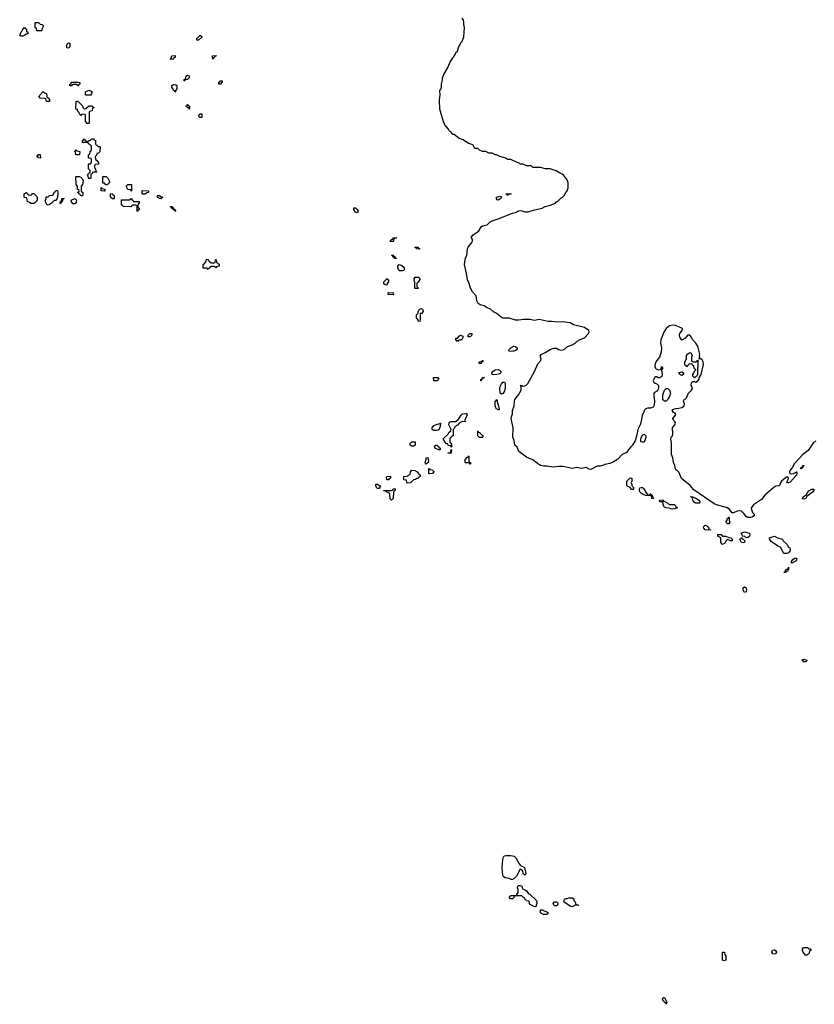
# Model space of a CAD drawing. Header units: inches. Extents: x 2397558 to 2568646, y 256209 to 449595.
# Tile 81 of 85: x 2542049 to 2552178, y 373106 to 385650. Entities that reach past the tile are written whole.
import ezdxf

# ---------------------------------------------------------------- set-up
doc = ezdxf.new("R2010")
doc.units = ezdxf.units.IN
doc.header["$MEASUREMENT"] = 0
for name, color, linetype in [('C5347', 7, 'Continuous'), ('C5348', 7, 'Continuous'), ('C5357', 7, 'Continuous'), ('C5358', 7, 'Continuous')]:
    doc.layers.add(name, color=color, linetype=linetype)

msp = doc.modelspace()

# ---------------------------------------------------------------- linework, layer by layer
at = {"layer": 'C5347', "color": 6}
for points in [[(2547244, 380000), (2547230, 379986), (2547223, 380000)], [(2547794, 380000), (2547794, 379990), (2547790, 379988), (2547783, 380000)], [(2549580, 380000), (2549570, 379996), (2549510, 379985), (2549490, 379974), (2549450, 379962), (2549410, 379960), (2549330, 379918), (2549310, 379923), (2549270, 379943), (2549210, 379934), (2549150, 379946), (2549090, 379934), (2548976, 379956), (2548923, 379957), (2548850, 379951), (2548770, 379963), (2548730, 379963), (2548690, 379972), (2548650, 379996), (2548644, 380000)], [(2550000, 379602), (2549974, 379614), (2549954, 379634), (2549948, 379650), (2549948, 379670), (2549955, 379685), (2549970, 379692), (2549990, 379691), (2550000, 379677)]]:
    msp.add_lwpolyline(points, dxfattribs=at)
for points in [[(2546750, 379786), (2546728, 379788), (2546726, 379830), (2546770, 379834), (2546774, 379830), (2546774, 379810), (2546758, 379802)], [(2546990, 379746), (2546986, 379750), (2546982, 379782), (2546947, 379787), (2546946, 379830), (2546990, 379834), (2547002, 379838), (2547006, 379850), (2547026, 379854), (2547029, 379890), (2547049, 379910), (2547087, 379907), (2547114, 379890), (2547134, 379870), (2547138, 379858), (2547154, 379850), (2547154, 379830), (2547138, 379822), (2547130, 379806), (2547110, 379806), (2547094, 379790), (2547070, 379788), (2547030, 379748)], [(2547270, 379866), (2547266, 379870), (2547266, 379930), (2547270, 379934), (2547278, 379918), (2547310, 379914), (2547318, 379898), (2547330, 379894), (2547330, 379886), (2547318, 379882), (2547310, 379868)], [(2546610, 379678), (2546598, 379690), (2546588, 379710), (2546589, 379731), (2546610, 379732), (2546630, 379714), (2546652, 379712), (2546642, 379698), (2546642, 379690), (2546630, 379678)], [(2549850, 379666), (2549829, 379689), (2549788, 379710), (2549788, 379772), (2549830, 379812), (2549851, 379810), (2549851, 379769), (2549842, 379750), (2549851, 379729), (2549852, 379710), (2549872, 379690), (2549874, 379670), (2549870, 379666)], [(2546790, 379528), (2546770, 379546), (2546766, 379610), (2546748, 379628), (2546726, 379630), (2546722, 379642), (2546690, 379646), (2546688, 379650), (2546790, 379654), (2546802, 379658), (2546810, 379674), (2546834, 379674), (2546834, 379650), (2546818, 379642), (2546814, 379630), (2546812, 379552)], [(2548491, 374750), (2548468, 374770), (2548462, 374802), (2548455, 374815), (2548430, 374829), (2548383, 374737), (2548350, 374705), (2548330, 374695), (2548316, 374696), (2548289, 374710), (2548238, 374718), (2548218, 374730), (2548207, 374747), (2548200, 374850), (2548206, 374950), (2548217, 374983), (2548230, 374997), (2548250, 375002), (2548310, 375000), (2548353, 374993), (2548375, 374970), (2548414, 374894), (2548434, 374874), (2548483, 374850), (2548500, 374770)], [(2548630, 374346), (2548606, 374350), (2548556, 374376), (2548548, 374390), (2548542, 374422), (2548510, 374426), (2548502, 374442), (2548490, 374446), (2548482, 374462), (2548470, 374466), (2548450, 374486), (2548370, 374486), (2548358, 374482), (2548354, 374470), (2548329, 374449), (2548306, 374450), (2548289, 374470), (2548310, 374491), (2548386, 374494), (2548386, 374506), (2548402, 374530), (2548402, 374570), (2548395, 374590), (2548399, 374610), (2548410, 374619), (2548430, 374621), (2548450, 374610), (2548458, 374578), (2548490, 374566), (2548510, 374551), (2548535, 374515), (2548551, 374510), (2548634, 374434), (2548641, 374410), (2548641, 374390), (2548632, 374370)], [(2549174, 374366), (2549130, 374368), (2549090, 374349), (2549070, 374354), (2548986, 374410), (2548988, 374430), (2548996, 374444), (2549010, 374452), (2549030, 374452), (2549050, 374462), (2549090, 374462), (2549111, 374451), (2549114, 374430), (2549132, 374410), (2549138, 374378), (2549170, 374374)], [(2548870, 374362), (2548858, 374370), (2548849, 374390), (2548866, 374410), (2548891, 374411), (2548912, 374390), (2548902, 374370), (2548890, 374362)], [(2548770, 374250), (2548728, 374250), (2548689, 374270), (2548686, 374310), (2548710, 374310), (2548736, 374296), (2548770, 374285), (2548792, 374270)]]:
    msp.add_lwpolyline(points, close=True, dxfattribs=at)
at = {"layer": 'C5348', "color": 6}
for points in [[(2542330, 385506), (2542267, 385507), (2542262, 385542), (2542248, 385548), (2542247, 385613), (2542290, 385614), (2542310, 385594), (2542334, 385590), (2542350, 385574), (2542352, 385570), (2542332, 385530)], [(2542070, 385442), (2542049, 385450), (2542070, 385494), (2542087, 385513), (2542090, 385534), (2542102, 385538), (2542110, 385552), (2542118, 385538), (2542134, 385530), (2542138, 385498), (2542154, 385490), (2542154, 385470), (2542133, 385467), (2542110, 385449), (2542090, 385442)], [(2542670, 385286), (2542649, 385290), (2542650, 385334), (2542670, 385354), (2542690, 385352), (2542690, 385306)], [(2544308, 385388), (2544308, 385410), (2544351, 385451), (2544370, 385434), (2544370, 385426), (2544330, 385389)], [(2543970, 385146), (2543966, 385150), (2543982, 385158), (2543989, 385191), (2544030, 385192), (2544032, 385170), (2544014, 385166), (2544010, 385149)], [(2544510, 385149), (2544506, 385170), (2544509, 385191), (2544553, 385193), (2544550, 385186), (2544538, 385182), (2544530, 385166), (2544518, 385162)], [(2542790, 384808), (2542782, 384822), (2542770, 384826), (2542730, 384826), (2542718, 384822), (2542710, 384808), (2542690, 384806), (2542688, 384830), (2542706, 384834), (2542706, 384846), (2542713, 384853), (2542790, 384854), (2542814, 384850), (2542814, 384830), (2542798, 384822)], [(2544150, 384868), (2544146, 384870), (2544146, 384890), (2544162, 384898), (2544170, 384932), (2544190, 384942), (2544210, 384934), (2544210, 384908), (2544190, 384889), (2544172, 384888), (2544158, 384882)], [(2544610, 384828), (2544589, 384829), (2544588, 384852), (2544602, 384858), (2544610, 384872), (2544630, 384872), (2544632, 384848), (2544618, 384842)], [(2542390, 384606), (2542382, 384642), (2542367, 384647), (2542309, 384649), (2542302, 384662), (2542288, 384670), (2542302, 384678), (2542306, 384690), (2542346, 384730), (2542354, 384730), (2542372, 384712), (2542391, 384710), (2542393, 384673), (2542398, 384658), (2542410, 384654), (2542430, 384634), (2542430, 384608)], [(2542888, 384688), (2542886, 384730), (2542930, 384752), (2542960, 384740), (2542971, 384730), (2542965, 384710), (2542950, 384689)], [(2544030, 384726), (2544022, 384742), (2544010, 384746), (2544005, 384765), (2543989, 384790), (2543989, 384811), (2544010, 384825), (2544040, 384820), (2544054, 384810), (2544052, 384770), (2544034, 384750), (2544034, 384730)], [(2542870, 384514), (2542902, 384518), (2542906, 384530), (2542922, 384538), (2542930, 384552), (2542972, 384552), (2542978, 384538), (2542994, 384534), (2542993, 384527), (2542978, 384522), (2542973, 384487), (2542938, 384482), (2542934, 384470), (2542934, 384330), (2542930, 384326), (2542910, 384326), (2542902, 384342), (2542888, 384350), (2542886, 384430), (2542882, 384442), (2542850, 384446), (2542838, 384442), (2542834, 384430), (2542827, 384427), (2542822, 384442), (2542810, 384446), (2542809, 384469), (2542788, 384490), (2542786, 384506), (2542766, 384510), (2542770, 384612), (2542790, 384614), (2542851, 384551), (2542854, 384530)], [(2544210, 384508), (2544206, 384526), (2544190, 384528), (2544186, 384546), (2544169, 384550), (2544182, 384558), (2544188, 384572), (2544194, 384570), (2544198, 384558), (2544214, 384550), (2544214, 384510)], [(2544350, 384406), (2544328, 384428), (2544350, 384451), (2544371, 384450), (2544370, 384406)], [(2543050, 384034), (2543070, 384034), (2543074, 384030), (2543072, 383968), (2543054, 383950), (2543034, 383946), (2543030, 383926), (2543013, 383907), (2543014, 383870), (2543030, 383862), (2543054, 383830), (2543054, 383810), (2543010, 383806), (2543002, 383790), (2543002, 383762), (2543014, 383750), (2543018, 383718), (2543034, 383710), (2543030, 383706), (2542990, 383706), (2542978, 383702), (2542973, 383687), (2542958, 383682), (2542954, 383670), (2542954, 383630), (2542950, 383626), (2542930, 383626), (2542926, 383630), (2542922, 383662), (2542908, 383670), (2542922, 383678), (2542927, 383693), (2542942, 383698), (2542946, 383710), (2542946, 383730), (2542926, 383750), (2542926, 383810), (2542930, 383814), (2542950, 383814), (2542966, 383830), (2542966, 383870), (2542962, 383882), (2542930, 383886), (2542926, 383890), (2542926, 383930), (2542942, 383938), (2542947, 383973), (2542962, 383978), (2542966, 383990), (2542966, 384030), (2542962, 384042), (2542946, 384050), (2542942, 384062), (2542927, 384067), (2542922, 384082), (2542910, 384086), (2542850, 384086), (2542848, 384110), (2542862, 384118), (2542870, 384132), (2542878, 384118), (2542894, 384110), (2542898, 384098), (2542910, 384094), (2542922, 384098), (2542928, 384112), (2542947, 384113), (2542970, 384132), (2542992, 384132), (2542998, 384118), (2543014, 384110), (2543014, 384070), (2543018, 384058), (2543033, 384053)], [(2542810, 383928), (2542766, 383930), (2542762, 383962), (2542749, 383970), (2542762, 383978), (2542770, 383994), (2542778, 383978), (2542814, 383970)], [(2542310, 383886), (2542288, 383888), (2542282, 383902), (2542268, 383908), (2542270, 383914), (2542282, 383918), (2542290, 383934), (2542310, 383934), (2542312, 383930), (2542314, 383890)], [(2542850, 383408), (2542828, 383408), (2542822, 383422), (2542807, 383427), (2542802, 383442), (2542788, 383448), (2542790, 383454), (2542802, 383458), (2542806, 383470), (2542802, 383482), (2542788, 383488), (2542786, 383530), (2542768, 383550), (2542766, 383650), (2542769, 383651), (2542808, 383652), (2542830, 383642), (2542846, 383626), (2542857, 383597), (2542851, 383549), (2542834, 383530), (2542834, 383470), (2542838, 383458), (2542852, 383452), (2542854, 383430)], [(2543170, 383548), (2543148, 383548), (2543130, 383566), (2543107, 383567), (2543107, 383653), (2543150, 383652), (2543172, 383630), (2543192, 383590), (2543194, 383570), (2543178, 383562)], [(2542410, 383289), (2542396, 383296), (2542378, 383330), (2542378, 383350), (2542387, 383373), (2542388, 383392), (2542410, 383394), (2542428, 383412), (2542470, 383414), (2542486, 383430), (2542487, 383453), (2542502, 383458), (2542510, 383474), (2542530, 383474), (2542534, 383450), (2542532, 383390), (2542513, 383347), (2542490, 383346), (2542451, 383309), (2542430, 383295)], [(2543130, 383466), (2543086, 383470), (2543087, 383513), (2543093, 383513), (2543098, 383498), (2543134, 383490), (2543134, 383470)], [(2543470, 383466), (2543462, 383482), (2543428, 383488), (2543408, 383530), (2543426, 383550), (2543474, 383550), (2543474, 383470)], [(2543610, 383426), (2543610, 383474), (2543691, 383471), (2543691, 383449), (2543670, 383446), (2543650, 383426)], [(2542170, 383414), (2542202, 383418), (2542210, 383434), (2542230, 383434), (2542270, 383394), (2542270, 383346), (2542244, 383316), (2542230, 383308), (2542190, 383308), (2542182, 383322), (2542149, 383329), (2542142, 383382), (2542110, 383386), (2542106, 383390), (2542106, 383430), (2542122, 383438), (2542126, 383450), (2542134, 383450), (2542138, 383438), (2542154, 383430), (2542158, 383418)], [(2542570, 383306), (2542566, 383310), (2542566, 383330), (2542582, 383338), (2542588, 383370), (2542614, 383374), (2542614, 383370), (2542598, 383362), (2542592, 383328), (2542578, 383322)], [(2542730, 383306), (2542726, 383310), (2542709, 383329), (2542706, 383350), (2542751, 383371), (2542772, 383350), (2542770, 383326), (2542750, 383306)], [(2543230, 383366), (2543222, 383382), (2543206, 383390), (2543207, 383433), (2543230, 383434), (2543238, 383418), (2543254, 383410), (2543254, 383370), (2543250, 383366)], [(2543550, 383206), (2543546, 383210), (2543546, 383270), (2543542, 383282), (2543530, 383286), (2543490, 383286), (2543478, 383282), (2543474, 383270), (2543467, 383267), (2543368, 383268), (2543362, 383282), (2543348, 383288), (2543347, 383353), (2543450, 383354), (2543462, 383358), (2543470, 383372), (2543478, 383358), (2543492, 383352), (2543494, 383334), (2543573, 383333), (2543572, 383310), (2543558, 383302), (2543554, 383270), (2543558, 383258), (2543574, 383250), (2543574, 383230), (2543558, 383222)], [(2543850, 383366), (2543826, 383370), (2543822, 383382), (2543806, 383390), (2543806, 383410), (2543831, 383411), (2543838, 383398), (2543870, 383394), (2543870, 383386), (2543858, 383382)], [(2548150, 383349), (2548136, 383356), (2548128, 383368), (2548129, 383391), (2548170, 383402), (2548190, 383392), (2548182, 383370)], [(2548270, 383409), (2548262, 383422), (2548250, 383426), (2548250, 383431), (2548310, 383434), (2548310, 383428), (2548278, 383422)], [(2544030, 383208), (2544022, 383222), (2544006, 383230), (2544002, 383242), (2543986, 383250), (2543982, 383262), (2543970, 383266), (2543970, 383272), (2543990, 383272), (2543998, 383258), (2544010, 383254), (2544014, 383234), (2544032, 383230), (2544034, 383210)], [(2546350, 383188), (2546330, 383198), (2546308, 383230), (2546308, 383252), (2546331, 383251), (2546352, 383230), (2546362, 383210)], [(2546770, 382826), (2546766, 382830), (2546782, 382838), (2546786, 382850), (2546806, 382854), (2546810, 382872), (2546854, 382874), (2546850, 382868), (2546818, 382862), (2546814, 382830), (2546810, 382826)], [(2547134, 382734), (2547146, 382734), (2547150, 382728), (2547106, 382730), (2547102, 382742), (2547086, 382750), (2547130, 382752)], [(2544490, 382554), (2544530, 382554), (2544542, 382558), (2544546, 382590), (2544553, 382593), (2544558, 382558), (2544574, 382550), (2544578, 382538), (2544590, 382534), (2544592, 382510), (2544558, 382502), (2544550, 382488), (2544542, 382502), (2544530, 382506), (2544490, 382506), (2544478, 382502), (2544474, 382490), (2544458, 382482), (2544450, 382466), (2544442, 382482), (2544430, 382486), (2544390, 382486), (2544386, 382490), (2544386, 382530), (2544402, 382538), (2544410, 382554), (2544422, 382558), (2544426, 382590), (2544430, 382594), (2544450, 382594), (2544458, 382578), (2544474, 382570), (2544478, 382558)], [(2546830, 382606), (2546822, 382622), (2546810, 382626), (2546802, 382642), (2546788, 382650), (2546810, 382654), (2546818, 382638), (2546830, 382634), (2546834, 382614), (2546850, 382612), (2546850, 382606)], [(2546930, 382449), (2546888, 382450), (2546868, 382490), (2546868, 382512), (2546886, 382530), (2546920, 382520), (2546951, 382491), (2546950, 382466), (2546944, 382456)], [(2546730, 382268), (2546706, 382270), (2546690, 382286), (2546689, 382309), (2546732, 382352), (2546738, 382338), (2546750, 382334), (2546751, 382310), (2546732, 382288)], [(2547090, 382226), (2547088, 382230), (2547088, 382308), (2547078, 382330), (2547078, 382350), (2547090, 382371), (2547131, 382371), (2547154, 382350), (2547130, 382306), (2547113, 382287), (2547113, 382253), (2547118, 382238), (2547130, 382234), (2547130, 382226)], [(2546810, 382146), (2546749, 382149), (2546746, 382150), (2546746, 382170), (2546750, 382174), (2546810, 382172), (2546814, 382150)], [(2547150, 381806), (2547128, 381808), (2547127, 381827), (2547109, 381850), (2547106, 381890), (2547128, 381912), (2547128, 381928), (2547138, 381950), (2547150, 381962), (2547170, 381971), (2547184, 381964), (2547190, 381954), (2547192, 381932), (2547170, 381908), (2547154, 381906), (2547154, 381830)], [(2547630, 381549), (2547622, 381562), (2547610, 381566), (2547609, 381591), (2547630, 381594), (2547656, 381624), (2547670, 381631), (2547697, 381617), (2547702, 381610), (2547700, 381600), (2547684, 381576), (2547668, 381568), (2547652, 381568), (2547638, 381562)], [(2547790, 381609), (2547766, 381610), (2547766, 381630), (2547786, 381650), (2547814, 381650), (2547814, 381630)], [(2548310, 381422), (2548290, 381426), (2548286, 381430), (2548288, 381450), (2548308, 381470), (2548346, 381490), (2548370, 381485), (2548392, 381470), (2548391, 381450), (2548370, 381435), (2548350, 381429), (2548331, 381429)], [(2547930, 381268), (2547906, 381270), (2547906, 381290), (2547942, 381298), (2547946, 381310), (2547954, 381310), (2547954, 381290), (2547934, 381286)], [(2547370, 381049), (2547328, 381050), (2547326, 381090), (2547374, 381090), (2547392, 381070)], [(2547930, 381049), (2547926, 381050), (2547926, 381070), (2547946, 381074), (2547948, 381090), (2547974, 381090), (2547954, 381086), (2547950, 381069), (2547933, 381067)], [(2548090, 381125), (2548070, 381129), (2548069, 381150), (2548082, 381170), (2548110, 381190), (2548150, 381194), (2548167, 381187), (2548181, 381170), (2548181, 381150), (2548170, 381139), (2548130, 381129)], [(2548190, 380879), (2548173, 380893), (2548169, 380951), (2548175, 380975), (2548193, 381010), (2548210, 381031), (2548230, 381032), (2548237, 381017), (2548237, 380950), (2548227, 380910), (2548210, 380889)], [(2548150, 380678), (2548145, 380685), (2548129, 380690), (2548109, 380731), (2548109, 380790), (2548123, 380797), (2548130, 380811), (2548136, 380796), (2548138, 380758), (2548150, 380742), (2548162, 380690), (2548160, 380680)], [(2547733, 380527), (2547690, 380529), (2547651, 380509), (2547630, 380486), (2547618, 380482), (2547614, 380470), (2547594, 380466), (2547590, 380446), (2547573, 380427), (2547574, 380350), (2547558, 380342), (2547554, 380330), (2547538, 380322), (2547534, 380310), (2547534, 380270), (2547538, 380258), (2547554, 380250), (2547554, 380210), (2547550, 380206), (2547542, 380222), (2547510, 380226), (2547506, 380246), (2547490, 380248), (2547468, 380270), (2547449, 380310), (2547509, 380371), (2547518, 380390), (2547547, 380413), (2547548, 380430), (2547519, 380490), (2547522, 380510), (2547530, 380522), (2547546, 380530), (2547610, 380532), (2547641, 380559), (2547675, 380610), (2547693, 380627), (2547730, 380635), (2547751, 380631), (2547752, 380612), (2547736, 380584), (2547725, 380550), (2547724, 380544)], [(2547364, 380416), (2547330, 380418), (2547309, 380429), (2547309, 380450), (2547330, 380481), (2547370, 380498), (2547398, 380502), (2547411, 380511), (2547414, 380510), (2547411, 380469), (2547390, 380426)], [(2547950, 380328), (2547910, 380329), (2547889, 380349), (2547890, 380414), (2547894, 380394), (2547910, 380392), (2547954, 380350), (2547954, 380330)], [(2547070, 380215), (2547050, 380218), (2547026, 380230), (2547028, 380250), (2547050, 380274), (2547090, 380274), (2547090, 380228)], [(2547390, 380168), (2547349, 380189), (2547338, 380210), (2547346, 380230), (2547371, 380231), (2547377, 380217), (2547391, 380210), (2547397, 380197), (2547411, 380190), (2547410, 380168)], [(2547510, 380126), (2547506, 380130), (2547542, 380138), (2547550, 380174), (2547554, 380170), (2547550, 380128)]]:
    msp.add_lwpolyline(points, close=True, dxfattribs=at)
for points in [[(2548644, 380000), (2548590, 380043), (2548510, 380076), (2548413, 380150), (2548390, 380204), (2548359, 380230), (2548352, 380290), (2548334, 380330), (2548338, 380450), (2548316, 380570), (2548317, 380590), (2548330, 380630), (2548332, 380670), (2548351, 380730), (2548356, 380790), (2548362, 380810), (2548390, 380851), (2548409, 380870), (2548442, 380930), (2548442, 380982), (2548429, 380991), (2548449, 380991), (2548463, 380983), (2548490, 380985), (2548507, 380993), (2548527, 381013), (2548611, 381169), (2548653, 381267), (2548693, 381310), (2548697, 381330), (2548688, 381350), (2548686, 381370), (2548695, 381385), (2548748, 381410), (2548810, 381450), (2548855, 381465), (2548890, 381467), (2548918, 381450), (2548950, 381438), (2548989, 381450), (2549032, 381488), (2549090, 381508), (2549130, 381531), (2549172, 381568), (2549250, 381598), (2549301, 381650), (2549308, 381670), (2549303, 381690), (2549250, 381730), (2549110, 381761), (2549067, 381787), (2548970, 381802), (2548910, 381795), (2548830, 381807), (2548787, 381807), (2548670, 381832), (2548610, 381818), (2548550, 381829), (2548470, 381830), (2548410, 381820), (2548370, 381820), (2548290, 381847), (2548210, 381849), (2548190, 381855), (2548130, 381907), (2548090, 381930), (2548050, 381960), (2548010, 381977), (2547970, 382003), (2547917, 382017), (2547893, 382033), (2547878, 382070), (2547874, 382110), (2547867, 382130), (2547822, 382182), (2547794, 382230), (2547778, 382290), (2547757, 382337), (2547745, 382415), (2547718, 382530), (2547726, 382590), (2547730, 382610), (2547748, 382652), (2547756, 382730), (2547767, 382753), (2547813, 382810), (2547821, 382830), (2547822, 382850), (2547808, 382870), (2547808, 382890), (2547823, 382897), (2547829, 382910), (2547870, 382933), (2547900, 382960), (2547930, 383010), (2547950, 383024), (2548010, 383038), (2548046, 383074), (2548070, 383088), (2548150, 383114), (2548330, 383185), (2548370, 383195), (2548410, 383214), (2548430, 383219), (2548455, 383215), (2548490, 383201), (2548530, 383201), (2548610, 383226), (2548710, 383250), (2548748, 383270), (2548799, 383281), (2548857, 383303), (2548882, 383318), (2548890, 383331), (2548905, 383335), (2548950, 383382), (2548969, 383391), (2548989, 383411), (2549009, 383450), (2549029, 383471), (2549039, 383510), (2549039, 383570), (2549029, 383609), (2549010, 383629), (2548986, 383666), (2548964, 383684), (2548930, 383698), (2548886, 383726), (2548810, 383749), (2548750, 383749), (2548690, 383769), (2548590, 383769), (2548568, 383788), (2548510, 383789), (2548468, 383808), (2548430, 383809), (2548410, 383828), (2548390, 383829), (2548310, 383869), (2548269, 383869), (2548245, 383885), (2548170, 383909), (2548129, 383929), (2548109, 383929), (2548070, 383949), (2548030, 383949), (2547990, 383969), (2547950, 383969), (2547909, 383989), (2547889, 384009), (2547850, 384009), (2547828, 384050), (2547790, 384069), (2547770, 384074), (2547701, 384121), (2547650, 384135), (2547586, 384186), (2547570, 384189), (2547543, 384223), (2547529, 384230), (2547516, 384256), (2547470, 384309), (2547466, 384326), (2547450, 384348), (2547405, 384510), (2547401, 384630), (2547409, 384690), (2547406, 384750), (2547417, 384763), (2547425, 384790), (2547426, 384834), (2547438, 384882), (2547439, 384910), (2547455, 384950), (2547497, 385023), (2547535, 385110), (2547570, 385162), (2547585, 385175), (2547589, 385190), (2547604, 385210), (2547609, 385230), (2547629, 385251), (2547649, 385310), (2547664, 385330), (2547669, 385350), (2547689, 385371), (2547709, 385430), (2547719, 385550), (2547709, 385590), (2547709, 385629), (2547705, 385645), (2547689, 385670)], [(2550000, 380640), (2549984, 380610), (2549970, 380530), (2549958, 380490), (2549929, 380430), (2549918, 380362), (2549895, 380285), (2549859, 380230), (2549839, 380210), (2549784, 380136), (2549729, 380111), (2549670, 380047), (2549606, 380010), (2549580, 380000)], [(2550000, 380267), (2549990, 380266), (2549969, 380270), (2549969, 380309), (2549974, 380330), (2549990, 380362), (2550000, 380367)], [(2547783, 380000), (2547782, 380002), (2547770, 380006), (2547730, 380006), (2547728, 380010), (2547728, 380052), (2547742, 380058), (2547747, 380073), (2547762, 380078), (2547770, 380094), (2547774, 380090), (2547774, 380030), (2547778, 380018), (2547794, 380010), (2547794, 380000)], [(2547223, 380000), (2547218, 380010), (2547229, 380050), (2547229, 380070), (2547250, 380072), (2547262, 380030), (2547254, 380010), (2547244, 380000)]]:
    msp.add_lwpolyline(points, dxfattribs=at)
at = {"layer": 'C5357', "color": 6}
for points in [[(2551931, 380000), (2551926, 379994), (2551898, 379942), (2551872, 379910), (2551864, 379890), (2551868, 379870), (2551890, 379863), (2551912, 379868), (2551940, 379880), (2551951, 379891), (2551954, 379890), (2551956, 379870), (2551950, 379849), (2551870, 379759), (2551850, 379749), (2551830, 379748), (2551849, 379810), (2551830, 379824), (2551810, 379815), (2551760, 379770), (2551748, 379750), (2551740, 379720), (2551727, 379713), (2551690, 379707), (2551667, 379693), (2551549, 379591), (2551504, 379536), (2551405, 379470), (2551375, 379430), (2551376, 379410), (2551391, 379371), (2551412, 379350), (2551411, 379330), (2551390, 379315), (2551370, 379309), (2551330, 379310), (2551310, 379321), (2551281, 379361), (2551249, 379389), (2551230, 379392), (2551193, 379387), (2551150, 379369), (2551130, 379366), (2551096, 379410), (2551070, 379430), (2550930, 379470), (2550902, 379482), (2550642, 379662), (2550596, 379716), (2550485, 379805), (2550450, 379885), (2550430, 379907), (2550415, 379915), (2550407, 379927), (2550402, 379970), (2550388, 380000)], [(2550000, 379677), (2550040, 379620), (2550054, 379610), (2550058, 379598), (2550070, 379594), (2550082, 379598), (2550086, 379610), (2550094, 379610), (2550098, 379598), (2550110, 379594), (2550118, 379558), (2550130, 379554), (2550130, 379548), (2550109, 379549), (2550102, 379582), (2550087, 379587), (2550030, 379588), (2550000, 379602)]]:
    msp.add_lwpolyline(points, dxfattribs=at)
for points in [[(2552010, 379928), (2552006, 379930), (2552010, 379951), (2552028, 379952), (2552030, 379971), (2552050, 379971), (2552046, 379966), (2552034, 379966), (2552030, 379946), (2552018, 379942)], [(2552042, 379542), (2552028, 379550), (2552035, 379570), (2552078, 379602), (2552094, 379630), (2552110, 379646), (2552148, 379670), (2552171, 379671), (2552171, 379650), (2552156, 379630), (2552083, 379577), (2552070, 379549)], [(2550254, 379514), (2550266, 379514), (2550312, 379492), (2550330, 379474), (2550392, 379472), (2550404, 379464), (2550418, 379438), (2550430, 379434), (2550430, 379426), (2550410, 379426), (2550402, 379418), (2550370, 379415), (2550350, 379418), (2550328, 379428), (2550286, 379430), (2550270, 379438), (2550262, 379450), (2550246, 379494), (2550246, 379506), (2550210, 379509), (2550206, 379530), (2550250, 379532)], [(2550710, 379489), (2550670, 379489), (2550650, 379499), (2550629, 379530), (2550622, 379562), (2550606, 379570), (2550606, 379574), (2550628, 379572), (2550642, 379562), (2550670, 379553), (2550705, 379530), (2550718, 379510), (2550714, 379490)], [(2550850, 379146), (2550788, 379150), (2550768, 379170), (2550766, 379190), (2550786, 379210), (2550810, 379202), (2550822, 379190), (2550834, 379166), (2550834, 379154), (2550854, 379150), (2550854, 379146)], [(2551070, 379226), (2551049, 379250), (2551066, 379270), (2551066, 379290), (2551082, 379298), (2551090, 379314), (2551094, 379310), (2551092, 379270), (2551102, 379250), (2551090, 379226)], [(2551110, 379009), (2551070, 379026), (2551052, 379008), (2551037, 378983), (2551010, 378966), (2550988, 378990), (2550987, 379047), (2550948, 379070), (2550948, 379092), (2550990, 379091), (2551010, 379072), (2551051, 379071), (2551090, 379052), (2551114, 379050), (2551132, 379030), (2551131, 379009)], [(2551310, 379049), (2551290, 379068), (2551266, 379066), (2551248, 379110), (2551290, 379127), (2551351, 379110), (2551358, 379090), (2551351, 379070), (2551330, 379054)], [(2551270, 378984), (2551249, 378990), (2551229, 379030), (2551242, 379038), (2551250, 379054), (2551254, 379054), (2551258, 379038), (2551270, 379034), (2551292, 379010), (2551290, 378989)], [(2551830, 378849), (2551788, 378850), (2551748, 378928), (2551709, 378949), (2551630, 379002), (2551609, 379030), (2551608, 379050), (2551670, 379071), (2551710, 379051), (2551771, 379031), (2551776, 379016), (2551830, 378970), (2551850, 378932), (2551864, 378924), (2551871, 378910), (2551871, 378889), (2551850, 378858)], [(2551890, 378728), (2551886, 378730), (2551888, 378748), (2551906, 378774), (2551930, 378791), (2551954, 378790), (2551951, 378770), (2551937, 378750)], [(2551790, 378606), (2551789, 378609), (2551808, 378612), (2551810, 378634), (2551826, 378650), (2551846, 378654), (2551850, 378674), (2551850, 378646), (2551842, 378638), (2551842, 378630), (2551830, 378622), (2551818, 378622), (2551810, 378609)], [(2551290, 378354), (2551270, 378388), (2551270, 378412), (2551290, 378425), (2551311, 378410), (2551315, 378390), (2551310, 378362)], [(2552070, 377469), (2552046, 377470), (2552018, 377490), (2552030, 377498), (2552050, 377502), (2552070, 377496), (2552082, 377490), (2552074, 377470)], [(2552110, 373814), (2552130, 373814), (2552134, 373810), (2552134, 373790), (2552118, 373782), (2552110, 373748), (2552070, 373729), (2552035, 373770), (2552029, 373790), (2552029, 373811), (2552036, 373824), (2552050, 373831), (2552091, 373831)], [(2551030, 373658), (2551009, 373670), (2551008, 373772), (2551034, 373770), (2551038, 373738), (2551050, 373734), (2551050, 373668)], [(2551670, 373744), (2551649, 373750), (2551639, 373770), (2551646, 373794), (2551670, 373799), (2551685, 373790), (2551695, 373770), (2551690, 373749)], [(2550290, 373106), (2550284, 373124), (2550270, 373129), (2550264, 373144), (2550250, 373150), (2550243, 373177), (2550250, 373194), (2550270, 373192), (2550290, 373152), (2550298, 373130)]]:
    msp.add_lwpolyline(points, close=True, dxfattribs=at)
at = {"layer": 'C5358', "color": 6}
for points in [[(2550388, 380000), (2550383, 380010), (2550374, 380070), (2550358, 380110), (2550358, 380250), (2550349, 380310), (2550353, 380330), (2550369, 380350), (2550375, 380370), (2550369, 380450), (2550399, 380490), (2550409, 380510), (2550402, 380530), (2550382, 380550), (2550375, 380570), (2550409, 380610), (2550409, 380630), (2550378, 380650), (2550368, 380670), (2550375, 380685), (2550386, 380690), (2550410, 380698), (2550450, 380701), (2550490, 380711), (2550510, 380721), (2550518, 380730), (2550522, 380750), (2550509, 380790), (2550515, 380805), (2550529, 380811), (2550550, 380832), (2550574, 380890), (2550613, 380930), (2550624, 380950), (2550621, 380970), (2550609, 380990), (2550615, 381025), (2550630, 381042), (2550650, 381042), (2550670, 381032), (2550690, 381046), (2550709, 381070), (2550712, 381088), (2550738, 381130), (2550764, 381256), (2550761, 381290), (2550750, 381315), (2550730, 381328), (2550706, 381326), (2550718, 381342), (2550715, 381370), (2550719, 381390), (2550692, 381490), (2550670, 381529), (2550622, 381582), (2550609, 381610), (2550590, 381629), (2550570, 381629), (2550557, 381623), (2550530, 381589), (2550488, 381568), (2550464, 381604), (2550459, 381630), (2550463, 381650), (2550493, 381690), (2550499, 381710), (2550490, 381719), (2550410, 381755), (2550370, 381758), (2550332, 381750), (2550290, 381716), (2550260, 381670), (2550220, 381570), (2550217, 381530), (2550231, 381470), (2550225, 381415), (2550204, 381350), (2550171, 381310), (2550150, 381270), (2550145, 381230), (2550154, 381210), (2550162, 381202), (2550190, 381191), (2550227, 381193), (2550230, 381232), (2550238, 381218), (2550251, 381210), (2550238, 381202), (2550232, 381188), (2550239, 381130), (2550234, 381106), (2550210, 381089), (2550190, 381089), (2550170, 381099), (2550150, 381099), (2550141, 381090), (2550124, 381050), (2550132, 381030), (2550150, 381018), (2550170, 381012), (2550191, 380990), (2550191, 380950), (2550185, 380935), (2550170, 380918), (2550140, 380900), (2550132, 380888), (2550131, 380850), (2550139, 380830), (2550143, 380790), (2550139, 380741), (2550125, 380715), (2550090, 380702), (2550050, 380699), (2550030, 380693), (2550011, 380670), (2550005, 380650), (2550000, 380640)], [(2550000, 380367), (2550010, 380371), (2550031, 380350), (2550030, 380326), (2550010, 380269), (2550000, 380267)], [(2552199, 380281), (2552170, 380264), (2552099, 380161), (2552030, 380109), (2551931, 380000)]]:
    msp.add_lwpolyline(points, dxfattribs=at)
for points in [[(2550633, 381293), (2550667, 381293), (2550682, 381298), (2550686, 381310), (2550694, 381314), (2550691, 381129), (2550682, 381110), (2550670, 381098), (2550650, 381088), (2550629, 381109), (2550629, 381130), (2550642, 381150), (2550650, 381174), (2550666, 381190), (2550648, 381210), (2550642, 381242), (2550630, 381246), (2550622, 381262), (2550610, 381266), (2550578, 381262), (2550574, 381250), (2550558, 381242), (2550550, 381228), (2550546, 381246), (2550529, 381250), (2550529, 381290), (2550549, 381330), (2550549, 381371), (2550566, 381394), (2550590, 381411), (2550610, 381402), (2550621, 381370), (2550611, 381350), (2550612, 381312), (2550618, 381298)], [(2550490, 381118), (2550466, 381130), (2550462, 381142), (2550448, 381150), (2550490, 381162), (2550512, 381150), (2550510, 381128)], [(2550270, 380789), (2550249, 380809), (2550249, 380869), (2550270, 380932), (2550290, 380951), (2550310, 380951), (2550331, 380930), (2550345, 380890), (2550331, 380850), (2550315, 380825), (2550311, 380810), (2550290, 380789)]]:
    msp.add_lwpolyline(points, close=True, dxfattribs=at)

doc.saveas('drawing.dxf')
